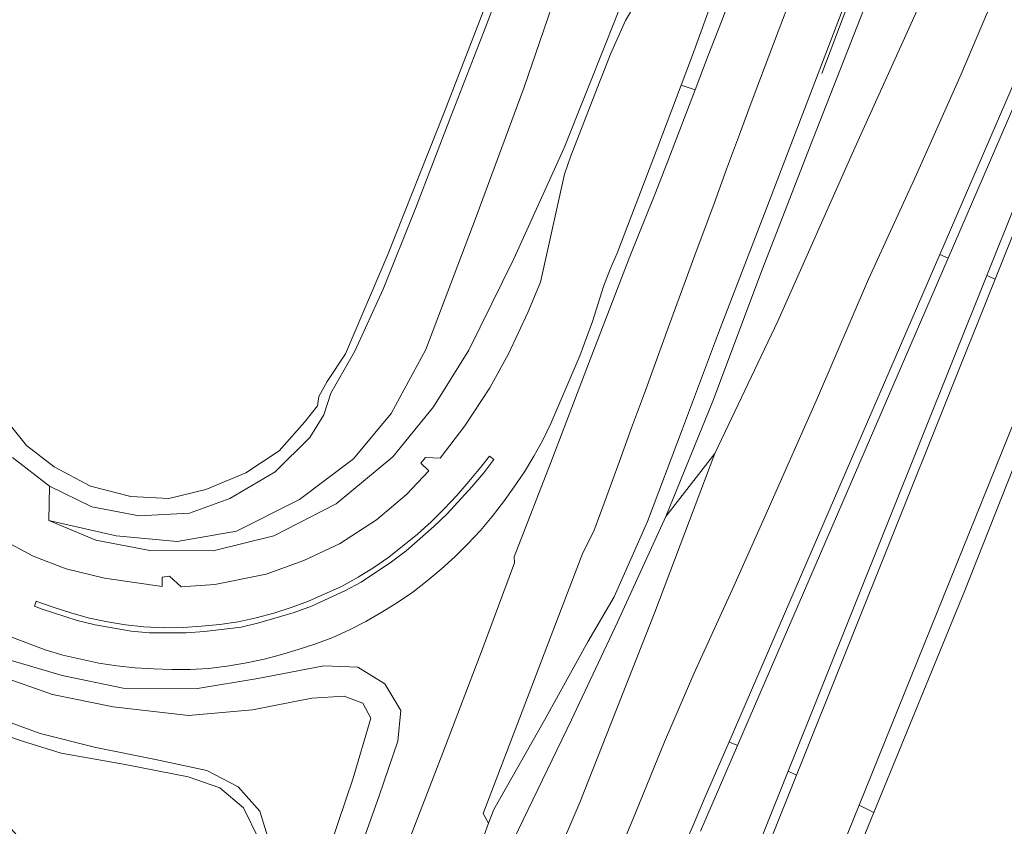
# Model space of a CAD drawing. Header units: metres. Extents: x 80938 to 82288, y 446951 to 448452.
# Tile 8 of 96: x 81254 to 81388, y 447520 to 447630. Entities that reach past the tile are written whole.
import ezdxf

# ---------------------------------------------------------------- set-up
doc = ezdxf.new("R2010")
doc.units = ezdxf.units.M
doc.header["$MEASUREMENT"] = 0
for name, color, linetype, lineweight in [('B-WE-GR-GRAS-GV', 253, 'Continuous', 13), ('B-WE-GR-GROENVOORZIENING-GV', 253, 'Continuous', 18), ('B-WE-GW-TALUD_KRUIN-G', 253, 'Continuous', 18), ('B-WE-IE-MEUBILAIR_WEGMEUBILAIR-G', 253, 'Continuous', 18), ('B-WE-OG-TERREIN_ERF-GV', 253, 'Continuous', 18), ('B-WE-OG-WATER-GV', 253, 'Continuous', 18), ('B-WE-OG-WATER_SLOOT-GV', 253, 'Continuous', 18), ('B-WE-VH-VERHARDING_BETONSTRAATSTEEN-GV', 253, 'Continuous', 18), ('B-WE-VH-VERHARDING_GESLOTEN-GV', 253, 'Continuous', 18)]:
    doc.layers.add(name, color=color, linetype=linetype, lineweight=lineweight)

msp = doc.modelspace()

# ---------------------------------------------------------------- linework, layer by layer
at = {"layer": 'B-WE-GR-GRAS-GV', "linetype": 'Continuous', "lineweight": 0}
for points in [[(81329.173, 447640.71), (81322.232, 447620.438), (81315.713, 447602.815), (81308.845, 447584.768), (81304.142, 447576.037), (81299.012, 447569.861), (81291.677, 447564.321), (81283.088, 447560.053), (81275.028, 447558.645), (81266.711, 447559.399), (81257.554, 447561.465), (81263.944, 447558.826), (81271.292, 447557.407), (81279.929, 447557.361), (81288.159, 447559.412), (81296.664, 447563.747), (81304.353, 447570.15), (81309.869, 447576.951), (81314.703, 447584.679), (81320.801, 447597.077), (81327.655, 447612.206), (81333.398, 447626.535), (81335.944, 447633.106)], [(81320.605, 447638.102), (81316.675, 447627.862), (81312.245, 447616.469), (81307.445, 447603.952), (81303.056, 447592.956), (81299.194, 447584.546), (81295.918, 447578.808), (81294.971, 447575.841), (81293.071, 447572.764), (81288.354, 447568.093), (81282.167, 447564.483), (81276.714, 447562.471), (81269.85, 447562.111), (81263.41, 447563.332), (81257.65, 447566.167), (81257.554, 447561.465), (81266.711, 447559.399), (81275.028, 447558.645), (81283.088, 447560.053), (81291.677, 447564.321), (81299.012, 447569.861), (81304.142, 447576.037), (81308.845, 447584.768), (81315.713, 447602.815), (81322.232, 447620.438), (81329.173, 447640.71)], [(81332.642, 447510.459), (81336.997, 447520.781), (81341.323, 447531.366), (81345.312, 447540.632), (81350.742, 447552.534), (81355.463, 447563.105), (81362.115, 447578.174), (81369.054, 447594.344), (81375.576, 447608.572), (81381.657, 447622.219), (81386.03, 447632.519), (81377.855, 447635.774), (81367.196, 447612.17), (81356.733, 447588.586), (81348.152, 447570.621), (81340.007, 447549.011), (81329.799, 447523.093), (81322.786, 447506.731)], [(81392.857, 447627.188), (81379.898, 447597.179), (81351.256, 447530.851), (81346.226, 447519.202)], [(81326.219, 447447.595), (81358.158, 447527.358), (81385.18, 447594.837), (81397.266, 447625.022)], [(81297.009, 447508.582), (81302.508, 447524.035), (81305.035, 447531.469), (81305.455, 447535.647), (81303.273, 447539.249), (81299.589, 447541.551), (81294.989, 447541.709), (81285.997, 447540.003), (81277.781, 447538.61), (81267.692, 447538.687), (81259.375, 447540.391), (81251.826, 447542.629)], [(81250.817, 447540.327), (81258.04, 447537.816), (81266.29, 447536.12), (81276.574, 447534.931), (81285.269, 447535.745), (81293.34, 447537.301), (81297.722, 447537.569), (81300.288, 447536.614), (81301.359, 447534.61), (81298.964, 447526.436), (81294.886, 447514.359)], [(81294.886, 447514.359), (81298.964, 447526.436), (81301.359, 447534.61), (81300.288, 447536.614), (81297.722, 447537.569), (81293.34, 447537.301), (81285.269, 447535.745), (81276.574, 447534.931), (81266.29, 447536.12), (81258.04, 447537.816), (81250.817, 447540.327)], [(81250.027, 447534.826), (81256.393, 447532.513), (81263.934, 447530.604), (81272.083, 447528.962), (81279.065, 447527.467), (81283.323, 447525.241), (81286.274, 447521.914), (81287.787, 447516.896)]]:
    msp.add_lwpolyline(points, dxfattribs=at)
for points in [[(81377.855, 447635.774), (81371.173, 447638.144), (81361.016, 447612.184), (81354.646, 447595.73), (81347.895, 447577.715), (81341.48, 447562.016), (81348.152, 447570.621), (81356.733, 447588.586), (81367.196, 447612.17)], [(81275.747, 447397.397), (81281.263, 447396.223), (81288.693, 447414.571), (81296.909, 447436.762), (81306.731, 447463.589), (81315.991, 447488.739), (81322.786, 447506.731), (81329.799, 447523.093), (81340.007, 447549.011), (81348.152, 447570.621), (81341.48, 447562.016), (81334.898, 447547.631), (81328.653, 447534.382), (81321.462, 447519.448), (81317.794, 447511.488), (81316.267, 447508.727), (81310.671, 447493.834), (81305.508, 447479.517), (81297.744, 447457.127), (81292.133, 447441.358), (81286.059, 447424.859), (81279.914, 447408.608)]]:
    msp.add_lwpolyline(points, close=True, dxfattribs=at)
at = {"layer": 'B-WE-GR-GROENVOORZIENING-GV', "linetype": 'Continuous', "lineweight": 0}
for points in [[(81338.298, 447641.851), (81335.944, 447633.106), (81333.398, 447626.535), (81327.655, 447612.206), (81320.801, 447597.077), (81314.703, 447584.679), (81309.869, 447576.951), (81304.353, 447570.15), (81296.664, 447563.747), (81288.159, 447559.412), (81279.929, 447557.361), (81271.292, 447557.407), (81263.944, 447558.826), (81257.554, 447561.465), (81257.65, 447566.167), (81252.636, 447570.076)], [(81321.462, 447519.448), (81328.653, 447534.382), (81334.898, 447547.631), (81341.48, 447562.016), (81347.895, 447577.715), (81354.646, 447595.73), (81361.016, 447612.184), (81371.173, 447638.144), (81368.606, 447639.054), (81355.605, 447605.041), (81348.678, 447587.024), (81343.772, 447573.957), (81338.984, 447561.334), (81334.452, 447551.121), (81330.904, 447544.97), (81325.008, 447534.332), (81318.08, 447522.164), (81317.363, 447520.301), (81316.79, 447518.655)], [(81251.017, 447558.991), (81255.433, 447556.627), (81259.909, 447554.9), (81265.154, 447553.646), (81272.989, 447552.507), (81272.96, 447553.771), (81273.953, 447553.912), (81275.542, 447552.462), (81280.165, 447552.787), (81287.108, 447554.175), (81292.265, 447556.036), (81297.089, 447558.319), (81302.144, 447561.556), (81306.22, 447565.036), (81309.27, 447568.264), (81308.169, 447569.277), (81308.783, 447570.07), (81310.8, 447569.967), (81314.138, 447574.38), (81317.573, 447579.528), (81320.102, 447584.157), (81322.716, 447589.807), (81324.466, 447593.897), (81327.711, 447608.609), (81328.543, 447610.964), (81330.328, 447615.635), (81332.131, 447620.299), (81333.979, 447624.945), (81336.002, 447629.51), (81338.561, 447633.804)], [(81305.457, 447515.073), (81311.16, 447529.883), (81316.541, 447544.043), (81320.923, 447555.743), (81320.87, 447556.562), (81326.092, 447569.946), (81330.768, 447582.209), (81336.611, 447597.386), (81340.1, 447606.061), (81341.905, 447610.724), (81345.478, 447620.063), (81343.584, 447620.712), (81340.422, 447612.308), (81334.853, 447597.874), (81333.942, 447595.667), (81333.011, 447593.345), (81331.508, 447588.572), (81329.791, 447583.876), (81325.873, 447574.681), (81324.77, 447572.437), (81323.551, 447570.259), (81322.257, 447568.121), (81320.854, 447566.052), (81319.401, 447564.019), (81317.88, 447562.036), (81316.276, 447560.128), (81314.577, 447558.294), (81312.802, 447556.536), (81310.952, 447554.854), (81309.035, 447553.254), (81307.059, 447551.723), (81304.983, 447550.332), (81302.858, 447549.021), (81300.697, 447547.763), (81298.476, 447546.618), (81296.208, 447545.57), (81293.868, 447544.697), (81291.491, 447543.926), (81289.094, 447543.216), (81286.676, 447542.589), (81284.23, 447542.073), (81281.764, 447541.656), (81279.287, 447541.359), (81276.794, 447541.221), (81274.294, 447541.209), (81271.796, 447541.286), (81269.3, 447541.431), (81266.813, 447541.718), (81264.341, 447542.086), (81261.898, 447542.614), (81259.46, 447543.18), (81257.056, 447543.867), (81252.379, 447545.652)], [(81251.826, 447542.629), (81259.375, 447540.391), (81267.692, 447538.687), (81277.781, 447538.61), (81285.997, 447540.003), (81294.989, 447541.709), (81299.589, 447541.551), (81303.273, 447539.249), (81305.455, 447535.647), (81305.035, 447531.469), (81302.508, 447524.035), (81297.009, 447508.582)]]:
    msp.add_lwpolyline(points, dxfattribs=at)
at = {"layer": 'B-WE-GW-TALUD_KRUIN-G', "linetype": 'Continuous', "lineweight": 0}
for points in [[(81257.554, 447561.465), (81263.944, 447558.826), (81271.292, 447557.407), (81279.929, 447557.361), (81288.159, 447559.412), (81296.664, 447563.747), (81304.353, 447570.15), (81309.869, 447576.951), (81314.703, 447584.679), (81320.801, 447597.077), (81327.655, 447612.206), (81333.398, 447626.535), (81335.944, 447633.106), (81338.298, 447641.851)], [(81341.48, 447562.016), (81334.898, 447547.631), (81328.653, 447534.382), (81321.462, 447519.448), (81317.794, 447511.488), (81316.267, 447508.727), (81310.671, 447493.834), (81305.508, 447479.517), (81297.744, 447457.127), (81292.133, 447441.358), (81286.059, 447424.859), (81279.914, 447408.608), (81275.747, 447397.397)]]:
    msp.add_lwpolyline(points, dxfattribs=at)
at = {"layer": 'B-WE-IE-MEUBILAIR_WEGMEUBILAIR-G', "linetype": 'Continuous', "lineweight": 0}
msp.add_lwpolyline([(81362.719, 447622.306), (81368.02, 447636.35)], dxfattribs=at)
at = {"layer": 'B-WE-OG-TERREIN_ERF-GV', "linetype": 'Continuous', "lineweight": 0}
msp.add_lwpolyline([(81441.508, 447616.051), (81401.047, 447599.636), (81397.059, 447589.571), (81382.156, 447551.962), (81369.784, 447521.772), (81352.759, 447480.229), (81340.45, 447451.628), (81336.359, 447442.122), (81336.045, 447439.352), (81343.046, 447441.876), (81345.306, 447443.299), (81353.024, 447447.613), (81361.883, 447452.251), (81369.222, 447456.094), (81377.995, 447460.893), (81382.633, 447463.43)], dxfattribs=at)
at = {"layer": 'B-WE-OG-WATER-GV', "linetype": 'Continuous', "lineweight": 0}
for points in [[(81246.609, 447581.584), (81254.5, 447571.703), (81258.274, 447568.773), (81263.209, 447566.172), (81268.717, 447564.76), (81273.882, 447564.5), (81278.94, 447565.699), (81284.375, 447567.953), (81288.908, 447570.982), (81292.375, 447574.921), (81294.131, 447577.098), (81294.295, 447578.364), (81295.444, 447580.41), (81297.914, 447584.179), (81303.686, 447597.682), (81311.36, 447616.987), (81319.641, 447638.48)], [(81286.158, 447518.015), (81284.054, 447522.391), (81280.823, 447525.122), (81276.509, 447526.609), (81267.949, 447528.273), (81259.218, 447529.848), (81253.99, 447531.459), (81249.407, 447533.02), (81245.025, 447535.535), (81239.311, 447539.8), (81232.184, 447546.378), (81224.217, 447554.412), (81217.062, 447562.696), (81214.782, 447563.344), (81213.018, 447561.942), (81212.132, 447559.434), (81214.546, 447554.16), (81217.537, 447548.63), (81219.752, 447544.367), (81227.16, 447539.202), (81234.526, 447534.067), (81244.726, 447526.955), (81250.269, 447521.909), (81257.034, 447514.438)]]:
    msp.add_lwpolyline(points, dxfattribs=at)
at = {"layer": 'B-WE-OG-WATER_SLOOT-GV', "linetype": 'Continuous', "lineweight": 0}
for points in [[(81319.641, 447638.48), (81311.36, 447616.987), (81303.686, 447597.682), (81297.914, 447584.179), (81295.444, 447580.41), (81294.295, 447578.364), (81294.131, 447577.098), (81292.375, 447574.921), (81288.908, 447570.982), (81284.375, 447567.953), (81278.94, 447565.699), (81273.882, 447564.5), (81268.717, 447564.76), (81263.209, 447566.172), (81258.274, 447568.773), (81254.5, 447571.703), (81246.609, 447581.584)], [(81252.636, 447570.076), (81257.65, 447566.167), (81263.41, 447563.332), (81269.85, 447562.111), (81276.714, 447562.471), (81282.167, 447564.483), (81288.354, 447568.093), (81293.071, 447572.764), (81294.971, 447575.841), (81295.918, 447578.808), (81299.194, 447584.546), (81303.056, 447592.956), (81307.445, 447603.952), (81312.245, 447616.469), (81316.675, 447627.862), (81320.605, 447638.102)], [(81387.759, 447633.486), (81386.03, 447632.519), (81381.657, 447622.219), (81375.576, 447608.572), (81369.054, 447594.344), (81362.115, 447578.174), (81355.463, 447563.105), (81350.742, 447552.534), (81345.312, 447540.632), (81341.323, 447531.366), (81336.997, 447520.781), (81332.642, 447510.459)], [(81339.439, 447506.721), (81345.237, 447520.13), (81346.855, 447523.871), (81350.09, 447531.354), (81378.768, 447597.68), (81392.234, 447628.825)], [(81398.856, 447625.705), (81386.297, 447594.342), (81359.262, 447526.827), (81327.303, 447447.017)], [(81341.015, 447456.526), (81367.783, 447522.734), (81395.148, 447590.419)], [(81287.787, 447516.896), (81286.274, 447521.914), (81283.323, 447525.241), (81279.065, 447527.467), (81272.083, 447528.962), (81263.934, 447530.604), (81256.393, 447532.513), (81250.027, 447534.826)], [(81249.407, 447533.02), (81253.99, 447531.459), (81259.218, 447529.848), (81267.949, 447528.273), (81276.509, 447526.609), (81280.823, 447525.122), (81284.054, 447522.391), (81286.158, 447518.015)], [(81346.226, 447519.202), (81351.256, 447530.851), (81351.04, 447530.944), (81350.464, 447531.193), (81350.09, 447531.354), (81346.855, 447523.871), (81345.237, 447520.13), (81339.439, 447506.721)]]:
    msp.add_lwpolyline(points, dxfattribs=at)
for points in [[(81386.297, 447594.342), (81398.856, 447625.705), (81396.259, 447626.737), (81396.302, 447627.71), (81393.653, 447628.941), (81393.427, 447629.046), (81393.394, 447628.975), (81393.131, 447628.408), (81392.689, 447628.614), (81392.234, 447628.825), (81378.768, 447597.68), (81379.898, 447597.179), (81392.857, 447627.188), (81393.724, 447626.785), (81394.02, 447627.423), (81395.045, 447626.947), (81394.999, 447625.923), (81397.266, 447625.022), (81385.18, 447594.837)], [(81378.768, 447597.68), (81350.09, 447531.354), (81350.464, 447531.193), (81351.04, 447530.944), (81351.256, 447530.851), (81379.898, 447597.179)], [(81385.18, 447594.837), (81358.158, 447527.358), (81359.262, 447526.827), (81386.297, 447594.342)], [(81395.148, 447590.419), (81367.783, 447522.734), (81369.784, 447521.772), (81382.156, 447551.962), (81397.059, 447589.571)], [(81358.158, 447527.358), (81326.219, 447447.595), (81327.303, 447447.017), (81359.262, 447526.827)], [(81341.015, 447456.526), (81335.244, 447442.139), (81334.489, 447437.732), (81339.263, 447439.207), (81336.045, 447439.352), (81336.359, 447442.122), (81340.45, 447451.628), (81352.759, 447480.229), (81369.784, 447521.772), (81367.783, 447522.734)]]:
    msp.add_lwpolyline(points, close=True, dxfattribs=at)
at = {"layer": 'B-WE-VH-VERHARDING_BETONSTRAATSTEEN-GV', "linetype": 'Continuous', "lineweight": 0}
msp.add_lwpolyline([(81357.699, 447658.488), (81356.519, 447655.876), (81351.671, 447642.743), (81351.535, 447642.379), (81349.787, 447637.695), (81348.332, 447633.727), (81345.116, 447624.786), (81343.584, 447620.712), (81345.478, 447620.063), (81347.239, 447624.743), (81349.058, 447629.401), (81352.613, 447638.747), (81354.363, 447643.431), (81354.8, 447644.645), (81358.256, 447654.933), (81358.513, 447655.812), (81359.202, 447658.012)], dxfattribs=at)
at = {"layer": 'B-WE-VH-VERHARDING_GESLOTEN-GV', "linetype": 'Continuous', "lineweight": 0}
for points in [[(81352.613, 447638.747), (81349.058, 447629.401), (81347.239, 447624.743), (81345.478, 447620.063), (81341.905, 447610.724), (81340.1, 447606.061), (81336.611, 447597.386), (81330.768, 447582.209), (81326.092, 447569.946), (81320.87, 447556.562), (81320.923, 447555.743), (81316.541, 447544.043), (81311.16, 447529.883), (81305.457, 447515.073)], [(81358.565, 447632.703), (81356.768, 447628.037), (81353.229, 447618.685), (81351.496, 447613.995), (81349.769, 447609.302), (81348.052, 447604.606), (81345.46, 447597.568), (81342.015, 447588.18), (81338.572, 447578.792), (81336.845, 447574.099), (81335.135, 447569.4), (81333.406, 447564.707), (81331.679, 447560.014), (81330.207, 447557.089), (81325.89, 447545.824), (81321.013, 447533.023), (81316.64, 447521.633), (81317.363, 447520.301), (81318.08, 447522.164), (81325.008, 447534.332), (81330.904, 447544.97), (81334.452, 447551.121), (81338.984, 447561.334), (81343.772, 447573.957), (81348.678, 447587.024), (81355.605, 447605.041), (81368.606, 447639.054)], [(81338.561, 447633.804), (81336.002, 447629.51), (81333.979, 447624.945), (81332.131, 447620.299), (81330.328, 447615.635), (81328.543, 447610.964), (81327.711, 447608.609), (81324.466, 447593.897), (81322.716, 447589.807), (81320.102, 447584.157), (81317.573, 447579.528), (81314.138, 447574.38), (81310.8, 447569.967), (81308.783, 447570.07), (81308.169, 447569.277), (81309.27, 447568.264), (81306.22, 447565.036), (81302.144, 447561.556), (81297.089, 447558.319), (81292.265, 447556.036), (81287.108, 447554.175), (81280.165, 447552.787), (81275.542, 447552.462), (81273.953, 447553.912), (81272.96, 447553.771), (81272.989, 447552.507), (81265.154, 447553.646), (81259.909, 447554.9), (81255.433, 447556.627), (81251.017, 447558.991)], [(81252.379, 447545.652), (81257.056, 447543.867), (81259.46, 447543.18), (81261.898, 447542.614), (81264.341, 447542.086), (81266.813, 447541.718), (81269.3, 447541.431), (81271.796, 447541.286), (81274.294, 447541.209), (81276.794, 447541.221), (81279.287, 447541.359), (81281.764, 447541.656), (81284.23, 447542.073), (81286.676, 447542.589), (81289.094, 447543.216), (81291.491, 447543.926), (81293.868, 447544.697), (81296.208, 447545.57), (81298.476, 447546.618), (81300.697, 447547.763), (81302.858, 447549.021), (81304.983, 447550.332), (81307.059, 447551.723), (81309.035, 447553.254), (81310.952, 447554.854), (81312.802, 447556.536), (81314.577, 447558.294), (81316.276, 447560.128), (81317.88, 447562.036), (81319.401, 447564.019), (81320.854, 447566.052), (81322.257, 447568.121), (81323.551, 447570.259), (81324.77, 447572.437), (81325.873, 447574.681), (81329.791, 447583.876), (81331.508, 447588.572), (81333.011, 447593.345), (81333.942, 447595.667), (81334.853, 447597.874), (81340.422, 447612.308), (81343.584, 447620.712), (81345.116, 447624.786), (81348.332, 447633.727)], [(81316.79, 447518.655), (81317.363, 447520.301), (81316.64, 447521.633), (81321.013, 447533.023), (81325.89, 447545.824), (81330.207, 447557.089), (81331.679, 447560.014), (81333.406, 447564.707), (81335.135, 447569.4), (81336.845, 447574.099), (81338.572, 447578.792), (81342.015, 447588.18), (81345.46, 447597.568), (81348.052, 447604.606), (81349.769, 447609.302), (81351.496, 447613.995), (81353.229, 447618.685), (81356.768, 447628.037), (81358.565, 447632.703)]]:
    msp.add_lwpolyline(points, dxfattribs=at)
for points in [[(81317.525, 447570.229), (81316.304, 447568.701), (81314.688, 447566.795), (81313.084, 447564.876), (81311.352, 447563.072), (81309.565, 447561.323), (81307.733, 447559.622), (81303.816, 447556.511), (81301.765, 447555.079), (81299.645, 447553.754), (81297.442, 447552.572), (81292.889, 447550.508), (81290.543, 447549.642), (81288.163, 447548.878), (81285.747, 447548.232), (81283.302, 447547.703), (81280.828, 447547.337), (81278.34, 447547.091), (81275.844, 447546.946), (81273.343, 447546.888), (81270.496, 447547.016), (81268.009, 447547.282), (81265.539, 447547.685), (81263.093, 447548.208), (81260.68, 447548.868), (81258.3, 447549.637), (81255.945, 447550.476), (81255.827, 447550.529), (81255.596, 447549.851), (81256.66, 447549.408), (81261.418, 447547.874), (81263.843, 447547.267), (81268.768, 447546.435), (81271.256, 447546.2), (81276.253, 447546.207), (81278.747, 447546.37), (81283.705, 447546.99), (81286.142, 447547.546), (81290.933, 447548.967), (81293.277, 447549.836), (81297.825, 447551.912), (81300.03, 447553.088), (81304.191, 447555.859), (81306.181, 447557.373), (81309.954, 447560.647), (81311.749, 447562.387), (81315.126, 447566.071), (81316.732, 447567.988), (81318.093, 447569.78)], [(81317.525, 447570.229), (81318.093, 447569.78), (81316.732, 447567.988), (81315.126, 447566.071), (81311.749, 447562.387), (81309.954, 447560.647), (81306.181, 447557.373), (81304.191, 447555.859), (81300.03, 447553.088), (81297.825, 447551.912), (81293.277, 447549.836), (81290.933, 447548.967), (81286.142, 447547.546), (81283.705, 447546.99), (81278.747, 447546.37), (81276.253, 447546.207), (81271.256, 447546.2), (81268.768, 447546.435), (81263.843, 447547.267), (81261.418, 447547.874), (81256.66, 447549.408), (81255.596, 447549.851), (81255.827, 447550.529), (81255.945, 447550.476), (81258.3, 447549.637), (81260.68, 447548.868), (81263.093, 447548.208), (81265.539, 447547.685), (81268.009, 447547.282), (81270.496, 447547.016), (81273.343, 447546.888), (81275.844, 447546.946), (81278.34, 447547.091), (81280.828, 447547.337), (81283.302, 447547.703), (81285.747, 447548.232), (81288.163, 447548.878), (81290.543, 447549.642), (81292.889, 447550.508), (81297.442, 447552.572), (81299.645, 447553.754), (81301.765, 447555.079), (81303.816, 447556.511), (81307.733, 447559.622), (81309.565, 447561.323), (81311.352, 447563.072), (81313.084, 447564.876), (81314.688, 447566.795), (81316.304, 447568.701)]]:
    msp.add_lwpolyline(points, close=True, dxfattribs=at)

doc.saveas('drawing.dxf')
